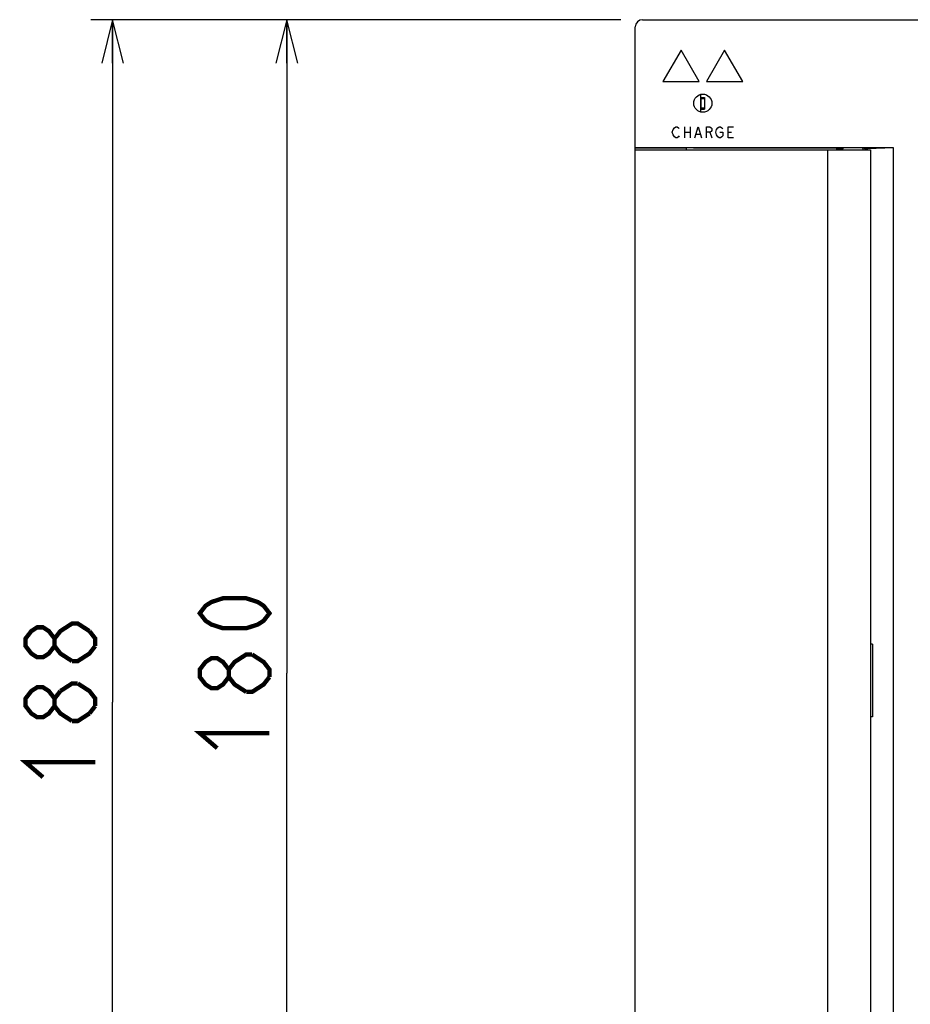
# Model space of a CAD drawing. Extents: x 90 to 1223, y 50 to 821.
# Tile 15 of 34: x 606 to 729, y 500 to 635. Entities that reach past the tile are written whole.
import ezdxf

# ---------------------------------------------------------------- set-up
doc = ezdxf.new("R2010")
doc.units = 0
doc.header["$LTSCALE"] = 69.3
doc.layers.get('0').update_dxf_attribs({"linetype": 'CONTINUOUS'})
for name, color, linetype in [('ALL_AXIS', 7, 'CONTINUOUS'), ('ALL_CURVE', 7, 'CONTINUOUS'), ('ALL_FEATURES', 7, 'CONTINUOUS')]:
    doc.layers.add(name, color=color, linetype=linetype)
doc.dimstyles.get("Standard").update_dxf_attribs({"dimtxt": 2.5, "dimasz": 2.5, "dimexe": 1.25, "dimexo": 0.625, "dimtad": 1, "dimcen": 2.5, "dimazin": 3, "dimtfac": 1, "dimtmove": 0, "dimatfit": 3})

# ---------------------------------------------------------------- blocks, each defined once
blk = doc.blocks.new('_OPEN')
at = {"color": 0, "linetype": 'BYBLOCK'}
for p, q in [((0, 0), (-1, 0.25)), ((-1, -0.25), (0, 0)), ((-1, 0), (0, 0))]:
    blk.add_line(p, q, dxfattribs=at)
blk = doc.blocks.new('*D2')
at = {"color": 2, "linetype": 'CONTINUOUS'}
for p, q in [((688.75, 635.25), (639.75, 635.25)), ((642.75, 635.25), (642.75, 545.25)), ((642.75, 455.25), (642.75, 545.25)), ((688.75, 455.25), (639.75, 455.25))]:
    blk.add_line(p, q, dxfattribs=at)
at = {"color": 2, "linetype": 'CONTINUOUS', "xscale": 6, "yscale": 6, "zscale": 6}
for p, rotation in [((642.75, 635.25), 90), ((642.75, 455.25), 270)]:
    blk.add_blockref('_OPEN', p, dxfattribs=dict(at, rotation=rotation))
blk = doc.blocks.new('*D3')
at = {"color": 2, "linetype": 'CONTINUOUS'}
for p, q in [((688.75, 635.25), (615.75, 635.25)), ((618.75, 635.25), (618.75, 541.25)), ((618.75, 447.25), (618.75, 541.25)), ((695.25, 447.25), (615.75, 447.25))]:
    blk.add_line(p, q, dxfattribs=at)
at = {"color": 2, "linetype": 'CONTINUOUS', "xscale": 6, "yscale": 6, "zscale": 6}
for p, rotation in [((618.75, 635.25), 90), ((618.75, 447.25), 270)]:
    blk.add_blockref('_OPEN', p, dxfattribs=dict(at, rotation=rotation))

msp = doc.modelspace()

# ---------------------------------------------------------------- linework, layer by layer
at = {"color": 7, "linetype": 'CONTINUOUS'}
for p, q in [((699.75, 624.961), (699.75, 622.539)), ((699.75, 624.55), (700.3, 624.55)), ((699.775, 624.4), (699.775, 623.1)), ((699.775, 624.4), (700.275, 624.4)), ((700.275, 624.4), (700.275, 623.1)), ((700.3, 624.55), (700.3, 622.95)), ((699.75, 622.95), (700.3, 622.95)), ((699.775, 623.1), (700.275, 623.1))]:
    msp.add_line(p, q, dxfattribs=at)
at = {"color": 2, "linetype": 'CONTINUOUS', "const_width": 0.6}
for points in [[(640.35, 553.506), (639.55, 552.474), (638.75, 551.958), (637.15, 551.442), (633.95, 551.442), (632.35, 551.958), (631.55, 552.474), (630.75, 553.506), (631.55, 554.538), (632.35, 555.054), (633.95, 555.57), (637.15, 555.57), (638.75, 555.054), (639.55, 554.538), (640.35, 553.506)], [(613.15, 546.926), (611.55, 547.958), (610.75, 548.99), (610.75, 550.022), (611.55, 551.054), (612.35, 551.57), (613.15, 552.086), (613.95, 552.086), (615.55, 551.054)], [(610.75, 548.99), (609.95, 547.958), (609.15, 547.442), (608.35, 547.442), (607.55, 547.958), (606.75, 548.99), (606.75, 550.022), (607.55, 551.054), (608.35, 551.57), (609.15, 551.57), (609.95, 551.054), (610.75, 550.022)], [(615.55, 551.054), (616.35, 550.022), (616.35, 548.99)], [(616.35, 548.99), (615.55, 547.958), (614.75, 547.442), (613.95, 546.926), (613.15, 546.926)], [(637.15, 542.67), (635.55, 543.702), (634.75, 544.734), (634.75, 545.766), (635.55, 546.798), (636.35, 547.314), (637.15, 547.83), (637.95, 547.83)], [(637.95, 547.83), (639.55, 546.798), (640.35, 545.766), (640.35, 544.734)], [(634.75, 544.734), (633.95, 543.702), (633.15, 543.186), (632.35, 543.186), (631.55, 543.702), (630.75, 544.734), (630.75, 545.766), (631.55, 546.798), (632.35, 547.314), (633.15, 547.314), (633.95, 546.798), (634.75, 545.766)], [(611.55, 542.798), (613.15, 543.83), (613.95, 543.83)], [(613.95, 543.83), (615.55, 542.798), (616.35, 541.766), (616.35, 540.734)], [(640.35, 544.734), (639.55, 543.702), (638.75, 543.186), (637.95, 542.67), (637.15, 542.67)], [(610.75, 540.734), (609.95, 539.702), (609.15, 539.186), (608.35, 539.186), (607.55, 539.702), (606.75, 540.734), (606.75, 541.766), (607.55, 542.798), (608.35, 543.314), (609.15, 543.314), (609.95, 542.798), (610.75, 541.766)], [(613.15, 538.67), (611.55, 539.702), (610.75, 540.734), (610.75, 541.766), (611.55, 542.798)], [(616.35, 540.734), (615.55, 539.702)], [(615.55, 539.702), (613.95, 538.67), (613.15, 538.67)], [(633.15, 534.93), (630.75, 536.994), (640.35, 536.994)], [(609.15, 530.93), (606.75, 532.994), (616.35, 532.994)]]:
    msp.add_lwpolyline(points, dxfattribs=at)
at = {"layer": 'ALL_AXIS', "color": 7, "linetype": 'CONTINUOUS'}
for p, q in [((697.75, 617.567), (697.75, 617.35)), ((719.35, 617.35), (719.35, 617.553)), ((722.15, 617.35), (722.15, 617.553)), ((723.15, 617.35), (723.15, 549.25)), ((723.15, 539.25), (723.15, 471.15))]:
    msp.add_line(p, q, dxfattribs=at)
at = {"layer": 'ALL_CURVE', "color": 4, "linetype": 'CONTINUOUS'}
for p, q in [((697.05, 631.05), (694.55, 626.72)), ((699.55, 626.72), (697.05, 631.05)), ((703.05, 631.05), (700.55, 626.72)), ((705.55, 626.72), (703.05, 631.05)), ((694.55, 626.72), (699.55, 626.72)), ((700.55, 626.72), (705.55, 626.72)), ((695.85, 619.75), (695.944, 620.125)), ((695.944, 619.375), (695.85, 619.75)), ((695.944, 620.125), (696.131, 620.375)), ((696.131, 620.375), (696.319, 620.5)), ((696.319, 620.5), (696.506, 620.5)), ((696.506, 620.5), (696.694, 620.375)), ((696.694, 620.375), (696.788, 620.25)), ((697.538, 620.5), (697.538, 619)), ((697.538, 619.75), (698.288, 619.75)), ((698.288, 620.5), (698.288, 619)), ((698.944, 619), (699.413, 620.5)), ((699.413, 620.5), (699.881, 619)), ((700.538, 619), (700.538, 620.5)), ((700.538, 620.5), (701.006, 620.5)), ((701.006, 619.75), (700.538, 619.75)), ((701.006, 620.5), (701.194, 620.375)), ((701.194, 619.875), (701.006, 619.75)), ((701.006, 619.75), (701.288, 619)), ((701.194, 620.375), (701.288, 620.25)), ((701.288, 620), (701.194, 619.875)), ((701.288, 620.25), (701.288, 620)), ((701.85, 619.75), (701.944, 620.125)), ((701.944, 619.375), (701.85, 619.75)), ((701.944, 620.125), (702.131, 620.375)), ((702.131, 620.375), (702.319, 620.5)), ((702.319, 620.5), (702.506, 620.5)), ((702.413, 619.75), (702.788, 619.75)), ((702.506, 620.5), (702.694, 620.375)), ((702.694, 620.375), (702.788, 620.25)), ((702.788, 619.75), (702.788, 619.25)), ((703.538, 619), (703.538, 620.5)), ((703.538, 620.5), (704.288, 620.5)), ((703.538, 619.75), (704.006, 619.75)), ((696.131, 619.125), (695.944, 619.375)), ((696.319, 619), (696.131, 619.125)), ((696.506, 619), (696.319, 619)), ((696.694, 619.125), (696.506, 619)), ((696.788, 619.25), (696.694, 619.125)), ((699.131, 619.5), (699.694, 619.5)), ((702.131, 619.125), (701.944, 619.375)), ((702.319, 619), (702.131, 619.125)), ((702.506, 619), (702.319, 619)), ((702.694, 619.125), (702.506, 619)), ((702.788, 619.25), (702.694, 619.125)), ((704.288, 619), (703.538, 619))]:
    msp.add_line(p, q, dxfattribs=at)
at = {"layer": 'ALL_FEATURES', "color": 7, "linetype": 'CONTINUOUS'}
for p, q in [((691.75, 635.25), (789.75, 635.25)), ((690.75, 456.25), (690.75, 634.25)), ((699.75, 624.961), (699.75, 622.539)), ((690.75, 617.672), (726.253, 617.672)), ((697.75, 617.567), (690.75, 617.576)), ((690.75, 617.35), (723.15, 617.35)), ((697.784, 617.577), (697.75, 617.567)), ((698.75, 617.602), (717.909, 617.602)), ((717.25, 617.35), (717.25, 471.15)), ((718.457, 617.489), (718.409, 617.585)), ((718.457, 617.489), (718.457, 617.35)), ((719.252, 617.553), (719.131, 617.472)), ((719.131, 617.472), (719.131, 617.35)), ((722.248, 617.553), (722.181, 617.566)), ((722.353, 617.483), (722.248, 617.553)), ((722.353, 617.483), (722.353, 617.35)), ((722.798, 617.5), (726.253, 617.672)), ((726.253, 617.672), (726.253, 470.828)), ((723.15, 549.25), (723.15, 539.25)), ((723.45, 549.25), (723.15, 549.25)), ((723.45, 549.25), (723.45, 539.25)), ((723.45, 539.25), (723.15, 539.25))]:
    msp.add_line(p, q, dxfattribs=at)
for points in [[(698.75, 617.602), (698.491, 617.601), (698.25, 617.598), (698.043, 617.592), (697.884, 617.585), (697.784, 617.577)], [(717.909, 617.602), (718.061, 617.602), (718.2, 617.599), (718.31, 617.595), (718.382, 617.591), (718.409, 617.585)], [(718.457, 617.489), (718.662, 617.483), (718.888, 617.477), (719.131, 617.472)], [(719.478, 617.578), (719.319, 617.566), (719.252, 617.553)], [(722.181, 617.566), (722.022, 617.578), (721.782, 617.588), (721.477, 617.596), (721.125, 617.601), (720.75, 617.602), (720.375, 617.601), (720.023, 617.596), (719.718, 617.588), (719.478, 617.578)], [(722.353, 617.483), (722.515, 617.488), (722.664, 617.494), (722.798, 617.5)]]:
    msp.add_lwpolyline(points, dxfattribs=at)
msp.add_circle((700.05, 623.75), 1.25, dxfattribs=at)
msp.add_arc((691.75, 634.25), 1, 90, 180, dxfattribs=at)

# ---------------------------------------------------------------- dimensions: what is measured, and where the dimension line sits
at = {"color": 2, "linetype": 'CONTINUOUS'}
for base, p2, picture, middle in [((618.75, 447.25), (695.25, 447.25), '*D3', (616.35, 528.866)), ((642.75, 455.25), (688.75, 455.25), '*D2', (640.35, 532.866))]:
    dim = msp.add_linear_dim(base=base, p1=(688.75, 635.25), p2=p2, angle=270, dimstyle='Standard', dxfattribs=at)
    dim.commit()
    dim.dimension.update_dxf_attribs({"geometry": picture, "text_midpoint": middle, "dimtype": 128})

doc.saveas('drawing.dxf')
